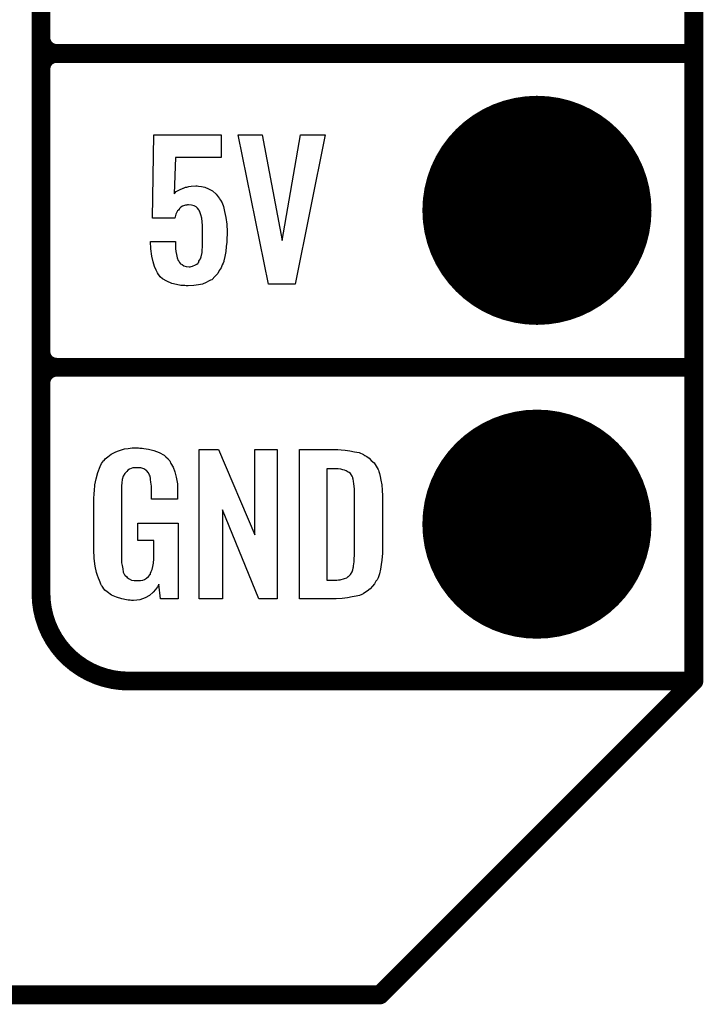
# Model space of a CAD drawing. Extents: x -0.07 to 0.95, y -0.15 to 2.1.
# Tile 5 of 25: x 0.74 to 0.95, y -0.15 to 0.16. Entities that reach past the tile are written whole.
import ezdxf

# ---------------------------------------------------------------- set-up
doc = ezdxf.new("R2010")
doc.units = 0
doc.layers.get('0').update_dxf_attribs({"linetype": 'CONTINUOUS'})
for name, color, linetype in [('gko', 6, 'CONTINUOUS'), ('gto', 2, 'CONTINUOUS'), ('gts', 1, 'CONTINUOUS')]:
    doc.layers.add(name, color=color, linetype=linetype)

# ---------------------------------------------------------------- blocks, each defined once
blk = doc.blocks.new('D12')
at = {"const_width": 0.003}
blk.add_lwpolyline([(-0.0015, 0, 1), (0.0015, 0, 1)], format="xyb", close=True, dxfattribs=at)
blk = doc.blocks.new('D60')
at = {"const_width": 0.0365}
blk.add_lwpolyline([(-0.01825, 0, 1), (0.01825, 0, 1)], format="xyb", close=True, dxfattribs=at)

msp = doc.modelspace()

# ---------------------------------------------------------------- linework, layer by layer
at = {"layer": 'gko', "color": 6, "const_width": 0.006}
for points in [[(0.95, -0.05), (0.95, 2.1)], [(0.85, -0.15), (0.95, -0.05)], [(-0.05, -0.15), (0.85, -0.15)]]:
    msp.add_lwpolyline(points, dxfattribs=at)
at = {"layer": 'gto', "color": 2, "const_width": 0.006}
for points in [[(0.742, -0.022), (0.742, 0.722)], [(0.742, 0.155), (0.742, 0.245)], [(0.742, 0.155), (0.742, 0.155)], [(0.742, 0.155), (0.742, 0.155)], [(0.747, 0.15), (0.747, 0.15)], [(0.747, 0.15), (0.747, 0.15)], [(0.747, 0.15), (0.747, 0.15)], [(0.747, 0.15), (0.747, 0.15)], [(0.747, 0.15), (0.95, 0.15)], [(0.747, 0.15), (0.95, 0.15)], [(0.742, 0.055), (0.742, 0.145)], [(0.742, 0.055), (0.742, 0.055)], [(0.742, 0.055), (0.742, 0.055)], [(0.747, 0.05), (0.747, 0.05)], [(0.747, 0.05), (0.747, 0.05)], [(0.747, 0.05), (0.747, 0.05)], [(0.747, 0.05), (0.747, 0.05)], [(0.747, 0.05), (0.95, 0.05)], [(0.747, 0.05), (0.95, 0.05)], [(0.742, -0.022), (0.742, -0.022)], [(0.742, -0.022), (0.742, -0.022)], [(0.77, -0.05), (0.95, -0.05)]]:
    msp.add_lwpolyline(points, dxfattribs=at)
for points in [[(0.742, 0.155, 0.414214), (0.747, 0.15)], [(0.747, 0.15, 0.414214), (0.742, 0.145)], [(0.747, 0.15, 0.414214), (0.742, 0.145)], [(0.742, 0.055, 0.414214), (0.747, 0.05)], [(0.747, 0.05, 0.414214), (0.742, 0.045)], [(0.747, 0.05, 0.414214), (0.742, 0.045)], [(0.742, -0.022, 0.414214), (0.77, -0.05)]]:
    msp.add_lwpolyline(points, format="xyb", dxfattribs=at)
at = {"layer": 'gto', "color": 2}
for points in [[(0.7994, 0.1168), (0.7849, 0.1168), (0.7844, 0.1053), (0.7845, 0.1054), (0.7846, 0.1055), (0.7851, 0.106), (0.7861, 0.1065), (0.7873, 0.1071), (0.7874, 0.1071), (0.7876, 0.1072), (0.788, 0.1074), (0.7885, 0.1074), (0.7891, 0.1076), (0.7898, 0.1077), (0.7913, 0.1078), (0.7918, 0.1078), (0.7922, 0.1077), (0.7931, 0.1076), (0.7942, 0.1074), (0.7954, 0.1069), (0.7966, 0.1062), (0.7978, 0.1052), (0.7988, 0.1039), (0.7989, 0.1037), (0.7992, 0.1032), (0.7997, 0.1024), (0.8001, 0.1012), (0.8005, 0.0996), (0.8009, 0.0977), (0.8012, 0.0956), (0.8013, 0.0931), (0.8013, 0.093), (0.8013, 0.0928), (0.8013, 0.0926), (0.8013, 0.0922), (0.8012, 0.0912), (0.8012, 0.0899), (0.801, 0.0885), (0.8009, 0.0869), (0.8006, 0.0853), (0.8002, 0.0839), (0.8002, 0.0837), (0.8, 0.0832), (0.7997, 0.0826), (0.7994, 0.0817), (0.7988, 0.0808), (0.7983, 0.0799), (0.7974, 0.0789), (0.7965, 0.078), (0.7964, 0.0779), (0.796, 0.0777), (0.7954, 0.0774), (0.7946, 0.077), (0.7935, 0.0765), (0.7922, 0.0763), (0.7907, 0.076), (0.7889, 0.0759), (0.7883, 0.0759), (0.7878, 0.076), (0.7873, 0.076), (0.7866, 0.0761), (0.7852, 0.0764), (0.7837, 0.0767), (0.7821, 0.0774), (0.7807, 0.0782), (0.78, 0.0788), (0.7795, 0.0794), (0.7794, 0.0796), (0.7791, 0.0801), (0.7787, 0.0809), (0.7782, 0.0821), (0.7777, 0.0836), (0.7773, 0.0854), (0.777, 0.0877), (0.7769, 0.0901), (0.7849, 0.0901), (0.7849, 0.09), (0.7849, 0.0895), (0.7849, 0.0888), (0.7849, 0.0878), (0.785, 0.0869), (0.7852, 0.0859), (0.7854, 0.0849), (0.7857, 0.084), (0.7858, 0.084), (0.7859, 0.0838), (0.7861, 0.0834), (0.7865, 0.083), (0.787, 0.0827), (0.7875, 0.0823), (0.7883, 0.0821), (0.7892, 0.082), (0.7895, 0.082), (0.7898, 0.0821), (0.7903, 0.0822), (0.7912, 0.0826), (0.7917, 0.0828), (0.7921, 0.0832), (0.7921, 0.0833), (0.7923, 0.0835), (0.7923, 0.0838), (0.7925, 0.0841), (0.7928, 0.0846), (0.793, 0.0852), (0.7933, 0.0866), (0.7933, 0.0867), (0.7934, 0.087), (0.7934, 0.0875), (0.7935, 0.0882), (0.7935, 0.089), (0.7935, 0.0901), (0.7935, 0.0913), (0.7935, 0.0926), (0.7935, 0.0926), (0.7935, 0.0927), (0.7935, 0.0933), (0.7935, 0.0941), (0.7935, 0.0952), (0.7934, 0.0963), (0.7932, 0.0975), (0.7929, 0.0986), (0.7926, 0.0995), (0.7926, 0.0996), (0.7924, 0.0999), (0.7923, 0.1002), (0.7919, 0.1007), (0.7914, 0.1011), (0.7908, 0.1014), (0.7899, 0.1017), (0.789, 0.1018), (0.7887, 0.1018), (0.7885, 0.1017), (0.788, 0.1016), (0.7871, 0.1013), (0.7866, 0.101), (0.7861, 0.1006), (0.7861, 0.1005), (0.786, 0.1004), (0.7858, 0.1001), (0.7855, 0.0998), (0.785, 0.0988), (0.7846, 0.0975), (0.7775, 0.0975), (0.778, 0.1241), (0.7994, 0.1241), (0.7994, 0.1168)], [(0.823, 0.0765), (0.8145, 0.0765), (0.8048, 0.1241), (0.8125, 0.1241), (0.8188, 0.0904), (0.8247, 0.1241), (0.8325, 0.1241), (0.823, 0.0765)], [(0.7735, 0.0242), (0.7742, 0.0242), (0.7748, 0.0241), (0.7763, 0.0239), (0.778, 0.0235), (0.7796, 0.0228), (0.7812, 0.022), (0.7818, 0.0215), (0.7825, 0.0208), (0.7826, 0.0206), (0.783, 0.0202), (0.7834, 0.0193), (0.7841, 0.0182), (0.7846, 0.0167), (0.7851, 0.015), (0.7855, 0.0129), (0.7855, 0.0105), (0.7855, 0.008), (0.7772, 0.008), (0.7772, 0.0106), (0.7772, 0.0107), (0.7772, 0.0111), (0.7772, 0.0116), (0.7772, 0.0121), (0.777, 0.0134), (0.7769, 0.0142), (0.7769, 0.0147), (0.7769, 0.0148), (0.7768, 0.015), (0.7768, 0.0153), (0.7766, 0.0156), (0.7762, 0.0164), (0.7756, 0.0171), (0.7754, 0.0172), (0.7751, 0.0174), (0.7748, 0.0176), (0.7744, 0.0177), (0.7738, 0.0179), (0.7732, 0.0179), (0.7721, 0.0179), (0.7718, 0.0179), (0.7713, 0.0179), (0.7702, 0.0175), (0.7697, 0.0172), (0.7693, 0.0168), (0.7691, 0.0166), (0.7687, 0.0161), (0.7682, 0.0153), (0.7679, 0.0142), (0.7679, 0.0141), (0.7679, 0.0139), (0.7678, 0.0135), (0.7678, 0.013), (0.7677, 0.0124), (0.7677, 0.0117), (0.7676, 0.0108), (0.7676, 0.0099), (0.7676, -0.01), (0.7676, -0.0102), (0.7676, -0.0106), (0.7677, -0.0114), (0.7677, -0.0123), (0.7679, -0.0132), (0.7681, -0.0142), (0.7682, -0.0153), (0.7686, -0.0161), (0.7687, -0.0162), (0.7688, -0.0164), (0.7692, -0.0167), (0.7695, -0.017), (0.7701, -0.0174), (0.7708, -0.0178), (0.7717, -0.0179), (0.7727, -0.018), (0.7732, -0.018), (0.7737, -0.0179), (0.7744, -0.0178), (0.775, -0.0176), (0.7756, -0.0172), (0.7763, -0.0167), (0.7768, -0.016), (0.7769, -0.0159), (0.7769, -0.0156), (0.7771, -0.0151), (0.7774, -0.0144), (0.7776, -0.0135), (0.7778, -0.0124), (0.7779, -0.0111), (0.778, -0.0096), (0.778, -0.0052), (0.7729, -0.0052), (0.7729, 0.0003), (0.7857, 0.0003), (0.7857, -0.0238), (0.7801, -0.0238), (0.7795, -0.0191), (0.7795, -0.0192), (0.7794, -0.0193), (0.7791, -0.02), (0.7785, -0.0208), (0.7777, -0.0217), (0.7766, -0.0227), (0.7752, -0.0235), (0.7735, -0.0241), (0.7725, -0.0242), (0.7715, -0.0243), (0.7708, -0.0243), (0.7704, -0.0242), (0.7698, -0.0242), (0.7692, -0.0241), (0.7678, -0.0238), (0.7661, -0.0233), (0.7645, -0.0226), (0.7631, -0.0216), (0.7623, -0.021), (0.7618, -0.0203), (0.7618, -0.0202), (0.7617, -0.0201), (0.7615, -0.0198), (0.7613, -0.0195), (0.7611, -0.0191), (0.7609, -0.0185), (0.7606, -0.0179), (0.7603, -0.0172), (0.76, -0.0164), (0.7597, -0.0154), (0.7593, -0.0134), (0.7589, -0.0109), (0.7588, -0.0081), (0.7588, 0.0079), (0.7588, 0.008), (0.7588, 0.0082), (0.7588, 0.0086), (0.7589, 0.0092), (0.7589, 0.0099), (0.759, 0.0106), (0.7592, 0.0125), (0.7596, 0.0144), (0.7601, 0.0165), (0.7609, 0.0184), (0.7613, 0.0193), (0.7619, 0.0202), (0.7619, 0.0203), (0.7621, 0.0203), (0.7624, 0.0208), (0.7633, 0.0215), (0.7644, 0.0223), (0.7658, 0.023), (0.7667, 0.0234), (0.7676, 0.0237), (0.7686, 0.024), (0.7698, 0.0241), (0.771, 0.0243), (0.7731, 0.0243), (0.7735, 0.0242)], [(0.8172, -0.0238), (0.8114, -0.0238), (0.7998, 0.0046), (0.7998, -0.0238), (0.7924, -0.0238), (0.7924, 0.0238), (0.7985, 0.0238), (0.8101, -0.0034), (0.8101, 0.0238), (0.8172, 0.0238), (0.8172, -0.0238)], [(0.8376, 0.0237), (0.8389, 0.0236), (0.8404, 0.0234), (0.8419, 0.0231), (0.8434, 0.0228), (0.8447, 0.0222), (0.8448, 0.0221), (0.8452, 0.0219), (0.8458, 0.0216), (0.8465, 0.021), (0.8472, 0.0203), (0.8481, 0.0195), (0.8488, 0.0185), (0.8494, 0.0174), (0.8495, 0.0172), (0.8496, 0.0168), (0.8498, 0.0161), (0.8501, 0.0152), (0.8503, 0.014), (0.8506, 0.0125), (0.8507, 0.0108), (0.8508, 0.009), (0.8508, -0.0083), (0.8508, -0.0084), (0.8508, -0.0086), (0.8508, -0.0089), (0.8508, -0.0093), (0.8507, -0.0103), (0.8506, -0.0115), (0.8504, -0.0129), (0.8502, -0.0143), (0.8498, -0.0158), (0.8494, -0.0171), (0.8493, -0.0173), (0.8491, -0.0177), (0.8487, -0.0182), (0.8483, -0.019), (0.8476, -0.0198), (0.8469, -0.0206), (0.8459, -0.0214), (0.8447, -0.0221), (0.8446, -0.0222), (0.8442, -0.0224), (0.8435, -0.0227), (0.8424, -0.0229), (0.8411, -0.0232), (0.8397, -0.0235), (0.8379, -0.0237), (0.836, -0.0238), (0.8244, -0.0238), (0.8244, 0.0238), (0.8366, 0.0238), (0.8376, 0.0237)], [(0.8367, 0.0176), (0.8331, 0.0176), (0.8331, -0.0178), (0.8362, -0.0178), (0.8368, -0.0177), (0.8373, -0.0177), (0.8387, -0.0173), (0.8394, -0.0171), (0.8399, -0.0167), (0.84, -0.0167), (0.8401, -0.0166), (0.8406, -0.016), (0.8411, -0.0152), (0.8413, -0.0146), (0.8415, -0.014), (0.8415, -0.0139), (0.8416, -0.0136), (0.8416, -0.0132), (0.8417, -0.0127), (0.8418, -0.0119), (0.8418, -0.011), (0.8419, -0.0099), (0.8419, -0.0087), (0.8419, 0.0095), (0.8419, 0.0097), (0.8419, 0.0101), (0.8419, 0.0106), (0.8419, 0.0113), (0.8417, 0.0129), (0.8416, 0.0137), (0.8415, 0.0143), (0.8415, 0.0144), (0.8414, 0.0146), (0.8413, 0.0149), (0.8411, 0.0153), (0.8406, 0.0161), (0.8402, 0.0165), (0.8398, 0.0167), (0.8397, 0.0167), (0.8395, 0.0168), (0.8392, 0.017), (0.8387, 0.0172), (0.8382, 0.0173), (0.8375, 0.0175), (0.8367, 0.0176)]]:
    msp.add_lwpolyline(points, dxfattribs=at)

# ---------------------------------------------------------------- block references
at = {"layer": 'gko'}
for p in [(0.95, -0.05), (0.95, -0.05), (0.85, -0.15)]:
    msp.add_blockref('D12', p, dxfattribs=at)
at = {"layer": 'gto'}
for p in [(0.742, 0.155), (0.742, 0.155), (0.742, 0.155), (0.742, 0.155), (0.747, 0.15), (0.747, 0.15), (0.747, 0.15), (0.747, 0.15), (0.747, 0.15), (0.747, 0.15), (0.747, 0.15), (0.747, 0.15), (0.747, 0.15), (0.95, 0.15), (0.95, 0.15), (0.742, 0.145), (0.742, 0.145), (0.742, 0.145), (0.742, 0.055), (0.742, 0.055), (0.742, 0.055), (0.742, 0.055), (0.747, 0.05), (0.747, 0.05), (0.747, 0.05), (0.747, 0.05), (0.747, 0.05), (0.747, 0.05), (0.747, 0.05), (0.747, 0.05), (0.747, 0.05), (0.95, 0.05), (0.95, 0.05), (0.742, 0.045), (0.742, 0.045), (0.742, -0.022), (0.742, -0.022), (0.742, -0.022), (0.742, -0.022), (0.77, -0.05), (0.77, -0.05), (0.95, -0.05)]:
    msp.add_blockref('D12', p, dxfattribs=at)
at = {"layer": 'gts'}
for p in [(0.9, 0.1), (0.9, 0)]:
    msp.add_blockref('D60', p, dxfattribs=at)

doc.saveas('drawing.dxf')
